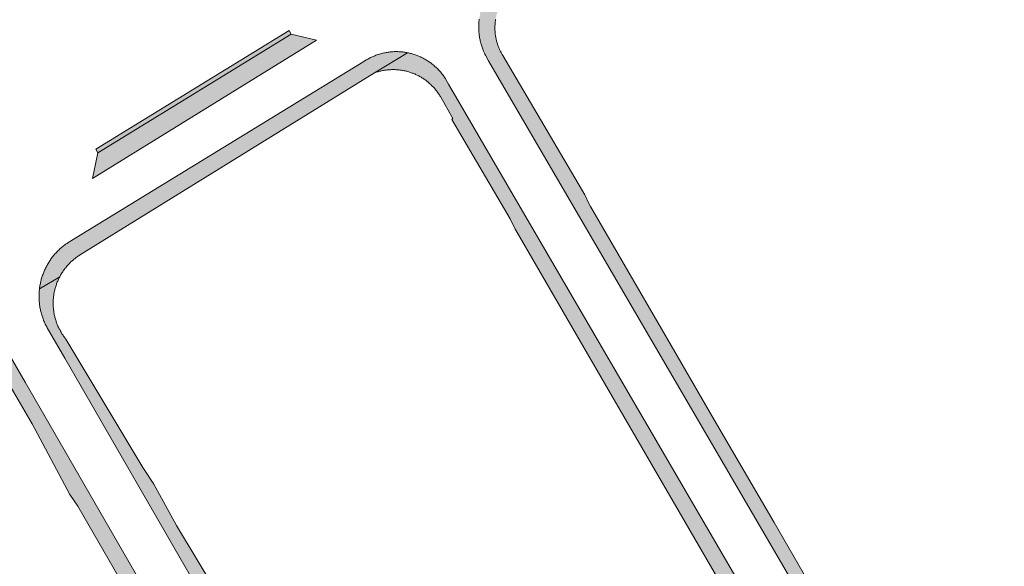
# Model space of a CAD drawing. Extents: x 97094 to 109644, y 463509 to 471969.
# Tile 241 of 256: x 103854 to 103970, y 468876 to 468940. Entities that reach past the tile are written whole.
import ezdxf

# ---------------------------------------------------------------- set-up
doc = ezdxf.new("R2010")
doc.units = 0
doc.layers.add('109 Onkruidbestrijding elementen', color=6, linetype='Continuous', lineweight=20, true_color=0xff00ff)

msp = doc.modelspace()

# ---------------------------------------------------------------- hatches: boundary and pattern name
at = {"layer": '109 Onkruidbestrijding elementen', "true_color": 0xff00ff}
for points in [[(103921.21, 468917.65), (103921.04, 468917.94), (103920.54, 468919.01), (103910.93, 468935.34), (103910.88, 468935.43), (103910.83, 468935.52), (103910.78, 468935.61), (103910.73, 468935.69), (103910.68, 468935.78), (103910.64, 468935.87), (103910.59, 468935.96), (103910.55, 468936.05), (103910.51, 468936.15), (103910.47, 468936.24), (103910.43, 468936.33), (103910.4, 468936.43), (103910.36, 468936.52), (103910.33, 468936.62), (103910.3, 468936.71), (103910.27, 468936.81), (103910.24, 468936.91), (103910.22, 468937), (103910.19, 468937.1), (103910.17, 468937.2), (103910.15, 468937.3), (103910.13, 468937.39), (103910.11, 468937.49), (103910.09, 468937.59), (103910.08, 468937.69), (103910.06, 468937.79), (103910.05, 468937.89), (103910.04, 468937.99), (103910.03, 468938.09), (103910.03, 468938.19), (103910.02, 468938.29), (103910.02, 468938.39), (103910.02, 468938.49), (103910.02, 468938.6), (103910.02, 468938.7), (103910.02, 468938.8), (103910.03, 468938.9), (103910.03, 468939), (103910.04, 468939.1), (103910.05, 468939.2), (103910.06, 468939.3), (103910.07, 468939.4), (103910.09, 468939.5), (103910.11, 468939.6), (103910.12, 468939.7), (103910.14, 468939.79), (103910.17, 468939.89), (103910.19, 468939.99), (103910.21, 468940.09), (103910.24, 468940.18), (103910.27, 468940.28), (103910.3, 468940.38), (103910.33, 468940.47), (103910.36, 468940.57), (103910.4, 468940.66), (103910.43, 468940.76), (103910.47, 468940.85), (103910.51, 468940.94), (103910.55, 468941.04), (103910.59, 468941.13), (103910.64, 468941.22), (103910.68, 468941.31), (103910.73, 468941.4), (103910.77, 468941.49), (103910.82, 468941.57), (103910.88, 468941.66), (103910.93, 468941.75), (103910.98, 468941.83), (103911.04, 468941.91), (103911.09, 468942), (103911.15, 468942.08), (103911.21, 468942.16), (103911.27, 468942.24), (103911.33, 468942.32), (103911.4, 468942.4), (103911.46, 468942.48), (103911.53, 468942.55), (103911.59, 468942.63), (103911.66, 468942.7), (103911.73, 468942.77), (103911.8, 468942.85), (103911.88, 468942.92), (103911.95, 468942.98), (103912.02, 468943.05), (103912.1, 468943.12), (103912.17, 468943.18), (103912.25, 468943.25), (103908.48, 468940.95), (103908.44, 468940.83), (103908.4, 468940.7), (103908.37, 468940.58), (103908.34, 468940.46), (103908.31, 468940.33), (103908.28, 468940.21), (103908.26, 468940.08), (103908.23, 468939.96), (103908.21, 468939.83), (103908.2, 468939.7), (103908.18, 468939.58), (103908.16, 468939.45), (103908.15, 468939.32), (103908.14, 468939.2), (103908.13, 468939.07), (103908.13, 468938.94), (103908.13, 468938.81), (103908.12, 468938.68), (103908.13, 468938.56), (103908.13, 468938.43), (103908.13, 468938.3), (103908.14, 468938.17), (103908.15, 468938.05), (103908.16, 468937.92), (103908.18, 468937.79), (103908.19, 468937.67), (103908.21, 468937.54), (103908.23, 468937.41), (103908.25, 468937.29), (103908.28, 468937.16), (103908.31, 468937.04), (103908.33, 468936.91), (103908.37, 468936.79), (103908.4, 468936.67), (103908.43, 468936.54), (103908.47, 468936.42), (103908.51, 468936.3), (103908.55, 468936.18), (103908.6, 468936.06), (103908.64, 468935.94), (103908.69, 468935.82), (103908.74, 468935.7), (103908.79, 468935.59), (103908.84, 468935.47), (103908.9, 468935.36), (103909.27, 468934.72), (103965.54, 468838.2), (103965.59, 468838.1), (103965.65, 468838.01), (103965.71, 468837.91), (103965.77, 468837.82), (103965.83, 468837.73), (103965.89, 468837.64), (103965.95, 468837.55), (103966.02, 468837.46), (103966.09, 468837.37), (103966.16, 468837.29), (103966.23, 468837.2), (103966.3, 468837.12), (103966.37, 468837.03), (103966.45, 468836.95), (103966.52, 468836.87), (103966.6, 468836.79), (103966.68, 468836.72), (103966.76, 468836.64), (103966.84, 468836.57), (103966.92, 468836.49), (103967, 468836.42), (103967.09, 468836.35), (103967.17, 468836.28), (103967.26, 468836.22), (103973.08, 468838.68), (103972.64, 468838.55), (103972.19, 468838.45), (103971.72, 468838.38), (103971.03, 468838.35), (103970.21, 468838.5), (103969.28, 468838.82), (103968.08, 468839.31), (103967.25, 468839.73), (103966.12, 468840.86), (103965.19, 468842.14), (103964.45, 468843.35), (103963.71, 468844.61), (103955.11, 468859.18), (103942.69, 468880.69), (103935.66, 468892.68), (103931.34, 468900.2), (103921.21, 468917.65)], [(103863.57, 468923.96), (103862.92, 468920.94), (103889.15, 468937.11), (103886.18, 468937.84), (103863.57, 468923.96)], [(103863.57, 468923.96), (103886.18, 468937.84), (103885.93, 468938.24), (103863.33, 468924.36), (103863.57, 468923.96)], [(103859.09, 468909.43), (103859.15, 468909.53), (103859.2, 468909.64), (103859.26, 468909.74), (103859.32, 468909.83), (103859.38, 468909.93), (103859.45, 468910.03), (103859.51, 468910.12), (103859.58, 468910.22), (103859.65, 468910.31), (103859.71, 468910.4), (103859.79, 468910.49), (103859.86, 468910.58), (103859.93, 468910.67), (103860.01, 468910.76), (103860.09, 468910.84), (103860.17, 468910.93), (103860.25, 468911.01), (103860.33, 468911.09), (103860.41, 468911.17), (103860.5, 468911.25), (103860.58, 468911.33), (103860.67, 468911.4), (103860.76, 468911.48), (103860.85, 468911.55), (103860.94, 468911.62), (103861.03, 468911.69), (103861.12, 468911.76), (103861.22, 468911.83), (103861.32, 468911.89), (103861.41, 468911.95), (103895.94, 468933.3), (103899.79, 468935.65), (103899.68, 468935.67), (103899.57, 468935.69), (103899.46, 468935.71), (103899.34, 468935.72), (103899.23, 468935.74), (103899.12, 468935.75), (103899, 468935.76), (103898.89, 468935.77), (103898.78, 468935.77), (103898.66, 468935.78), (103898.55, 468935.78), (103898.43, 468935.78), (103898.32, 468935.78), (103898.21, 468935.78), (103898.09, 468935.77), (103897.98, 468935.76), (103897.86, 468935.75), (103897.75, 468935.74), (103897.64, 468935.73), (103897.53, 468935.71), (103897.41, 468935.7), (103897.3, 468935.68), (103897.19, 468935.66), (103897.08, 468935.64), (103896.96, 468935.61), (103896.85, 468935.59), (103896.74, 468935.56), (103896.63, 468935.53), (103896.52, 468935.5), (103896.41, 468935.46), (103896.31, 468935.43), (103896.2, 468935.39), (103896.09, 468935.35), (103895.98, 468935.31), (103895.88, 468935.27), (103895.77, 468935.22), (103895.67, 468935.18), (103895.57, 468935.13), (103895.46, 468935.08), (103895.36, 468935.03), (103895.26, 468934.98), (103895.16, 468934.92), (103895.06, 468934.87), (103894.96, 468934.81), (103894.87, 468934.75), (103894.77, 468934.69), (103894.67, 468934.62), (103860.48, 468913.68), (103860.37, 468913.62), (103860.27, 468913.55), (103860.16, 468913.49), (103860.05, 468913.42), (103859.95, 468913.35), (103859.85, 468913.28), (103859.74, 468913.21), (103859.64, 468913.13), (103859.54, 468913.05), (103859.45, 468912.98), (103859.35, 468912.9), (103859.25, 468912.81), (103859.16, 468912.73), (103859.07, 468912.65), (103858.98, 468912.56), (103858.89, 468912.47), (103858.8, 468912.38), (103858.71, 468912.29), (103858.63, 468912.2), (103858.54, 468912.11), (103858.46, 468912.01), (103858.38, 468911.91), (103858.3, 468911.82), (103858.22, 468911.72), (103858.15, 468911.62), (103858.07, 468911.52), (103858, 468911.41), (103857.93, 468911.31), (103857.86, 468911.2), (103857.8, 468911.1), (103857.73, 468910.99), (103857.67, 468910.88), (103857.61, 468910.77), (103857.55, 468910.66), (103857.49, 468910.55), (103857.43, 468910.44), (103857.38, 468910.33), (103857.33, 468910.21), (103857.28, 468910.1), (103857.23, 468909.98), (103857.18, 468909.86), (103857.14, 468909.75), (103857.09, 468909.63), (103857.05, 468909.51), (103857.01, 468909.39), (103856.98, 468909.27), (103856.94, 468909.15), (103856.91, 468909.03), (103856.88, 468908.91), (103856.85, 468908.78), (103856.83, 468908.66), (103856.8, 468908.54), (103856.78, 468908.41), (103856.76, 468908.29), (103856.74, 468908.17), (103856.73, 468908.04), (103859.09, 468909.43)], [(103911.8, 468916.23), (103912.4, 468914.99), (103912.45, 468914.91), (103923.96, 468895.02), (103935.95, 468874.39), (103948.52, 468853.1), (103955.56, 468841.13), (103956.01, 468840.41), (103956.61, 468839.41), (103957.15, 468838.21), (103957.45, 468837.37), (103957.64, 468836.41), (103957.63, 468835.58), (103957.48, 468834.64), (103957.16, 468833.75), (103956.62, 468832.73), (103956.06, 468831.96), (103955.63, 468831.53), (103955.15, 468831.19), (103954.61, 468830.85), (103961.03, 468833.58), (103961.04, 468833.67), (103961.04, 468833.76), (103961.04, 468833.85), (103961.03, 468833.94), (103961.03, 468834.03), (103961.02, 468834.12), (103961.01, 468834.21), (103961.01, 468834.3), (103961, 468834.39), (103960.98, 468834.48), (103960.97, 468834.57), (103960.95, 468834.66), (103960.94, 468834.75), (103960.92, 468834.84), (103960.9, 468834.92), (103960.88, 468835.01), (103960.85, 468835.1), (103960.83, 468835.19), (103960.8, 468835.27), (103960.78, 468835.36), (103960.75, 468835.44), (103960.72, 468835.53), (103960.69, 468835.61), (103960.65, 468835.7), (103960.62, 468835.78), (103960.58, 468835.86), (103960.54, 468835.95), (103960.51, 468836.03), (103960.46, 468836.11), (103960.42, 468836.19), (103960.38, 468836.27), (103960.34, 468836.35), (103904.6, 468931.98), (103904.28, 468932.53), (103904.22, 468932.63), (103904.16, 468932.72), (103904.09, 468932.82), (103904.03, 468932.91), (103903.96, 468933.01), (103903.89, 468933.1), (103903.82, 468933.19), (103903.75, 468933.28), (103903.67, 468933.37), (103903.6, 468933.45), (103903.52, 468933.54), (103903.45, 468933.62), (103903.37, 468933.71), (103903.29, 468933.79), (103903.2, 468933.87), (103903.12, 468933.95), (103903.04, 468934.02), (103902.95, 468934.1), (103902.86, 468934.18), (103902.78, 468934.25), (103902.69, 468934.32), (103902.59, 468934.39), (103902.5, 468934.46), (103902.41, 468934.53), (103902.32, 468934.59), (103902.22, 468934.66), (103902.12, 468934.72), (103902.03, 468934.78), (103901.93, 468934.84), (103901.83, 468934.9), (103901.73, 468934.95), (103901.63, 468935.01), (103901.53, 468935.06), (103901.42, 468935.11), (103901.32, 468935.16), (103901.21, 468935.2), (103901.11, 468935.25), (103901, 468935.29), (103900.9, 468935.33), (103900.79, 468935.37), (103900.68, 468935.41), (103900.57, 468935.45), (103900.46, 468935.48), (103900.35, 468935.52), (103900.24, 468935.55), (103900.13, 468935.58), (103900.02, 468935.6), (103899.91, 468935.63), (103899.79, 468935.65), (103895.94, 468933.3), (103896.04, 468933.34), (103896.14, 468933.37), (103896.25, 468933.4), (103896.35, 468933.43), (103896.45, 468933.46), (103896.55, 468933.49), (103896.66, 468933.51), (103896.76, 468933.54), (103896.87, 468933.56), (103896.97, 468933.58), (103897.08, 468933.6), (103897.18, 468933.61), (103897.29, 468933.63), (103897.39, 468933.64), (103897.5, 468933.65), (103897.61, 468933.66), (103897.71, 468933.67), (103897.82, 468933.67), (103897.93, 468933.68), (103898.03, 468933.68), (103898.14, 468933.68), (103898.25, 468933.68), (103898.35, 468933.68), (103898.46, 468933.67), (103898.57, 468933.66), (103898.67, 468933.66), (103898.78, 468933.65), (103898.88, 468933.63), (103898.99, 468933.62), (103899.1, 468933.61), (103899.2, 468933.59), (103899.31, 468933.57), (103899.41, 468933.55), (103899.51, 468933.53), (103899.62, 468933.5), (103899.72, 468933.48), (103899.82, 468933.45), (103899.93, 468933.42), (103900.03, 468933.39), (103900.13, 468933.36), (103900.23, 468933.32), (103900.33, 468933.28), (103900.43, 468933.25), (103900.53, 468933.21), (103900.63, 468933.17), (103900.73, 468933.12), (103900.82, 468933.08), (103900.92, 468933.03), (103901.02, 468932.99), (103901.11, 468932.94), (103901.2, 468932.89), (103901.3, 468932.83), (103901.39, 468932.78), (103901.48, 468932.72), (103901.57, 468932.67), (103901.66, 468932.61), (103901.75, 468932.55), (103901.84, 468932.49), (103901.92, 468932.43), (103902.01, 468932.36), (103902.09, 468932.3), (103902.18, 468932.23), (103902.26, 468932.16), (103902.34, 468932.09), (103902.42, 468932.02), (103902.5, 468931.95), (103902.57, 468931.87), (103902.65, 468931.8), (103902.72, 468931.72), (103902.8, 468931.65), (103902.87, 468931.57), (103902.94, 468931.49), (103903.01, 468931.41), (103903.08, 468931.32), (103903.14, 468931.24), (103903.21, 468931.16), (103903.27, 468931.07), (103903.34, 468930.98), (103903.4, 468930.9), (103903.46, 468930.81), (103903.52, 468930.72), (103903.57, 468930.63), (103903.63, 468930.54), (103905.11, 468927.96), (103904.99, 468927.85), (103911.8, 468916.23)], [(103869.05, 468886.78), (103868.81, 468887.14), (103859.82, 468902.15), (103859.75, 468902.23), (103859.68, 468902.32), (103859.61, 468902.41), (103859.55, 468902.5), (103859.49, 468902.59), (103859.42, 468902.68), (103859.36, 468902.77), (103859.31, 468902.87), (103859.25, 468902.96), (103859.19, 468903.06), (103859.14, 468903.16), (103859.09, 468903.25), (103859.04, 468903.35), (103858.99, 468903.45), (103858.94, 468903.55), (103858.89, 468903.65), (103858.85, 468903.75), (103858.81, 468903.86), (103858.77, 468903.96), (103858.73, 468904.06), (103858.69, 468904.17), (103858.66, 468904.27), (103858.62, 468904.38), (103858.59, 468904.49), (103858.56, 468904.59), (103858.53, 468904.7), (103858.51, 468904.81), (103858.48, 468904.91), (103858.46, 468905.02), (103858.44, 468905.13), (103858.42, 468905.24), (103858.4, 468905.35), (103858.39, 468905.46), (103858.37, 468905.57), (103858.36, 468905.68), (103858.35, 468905.79), (103858.34, 468905.9), (103858.34, 468906.01), (103858.33, 468906.12), (103858.33, 468906.23), (103858.33, 468906.34), (103858.33, 468906.45), (103858.33, 468906.57), (103858.34, 468906.68), (103858.34, 468906.79), (103858.35, 468906.9), (103858.36, 468907.01), (103858.37, 468907.12), (103858.39, 468907.23), (103858.4, 468907.34), (103858.42, 468907.45), (103858.44, 468907.56), (103858.46, 468907.66), (103858.48, 468907.77), (103858.51, 468907.88), (103858.54, 468907.99), (103858.56, 468908.1), (103858.59, 468908.2), (103858.63, 468908.31), (103858.66, 468908.41), (103858.7, 468908.52), (103858.73, 468908.62), (103858.77, 468908.73), (103858.81, 468908.83), (103858.86, 468908.93), (103858.9, 468909.03), (103858.94, 468909.14), (103858.99, 468909.24), (103859.04, 468909.33), (103859.09, 468909.43), (103856.73, 468908.04), (103856.71, 468907.91), (103856.7, 468907.79), (103856.69, 468907.66), (103856.68, 468907.53), (103856.68, 468907.4), (103856.67, 468907.27), (103856.67, 468907.14), (103856.67, 468907.01), (103856.68, 468906.89), (103856.68, 468906.76), (103856.69, 468906.63), (103856.7, 468906.5), (103856.71, 468906.37), (103856.73, 468906.24), (103856.74, 468906.12), (103856.76, 468905.99), (103856.78, 468905.86), (103856.8, 468905.74), (103856.83, 468905.61), (103856.86, 468905.49), (103856.89, 468905.36), (103856.92, 468905.24), (103856.95, 468905.11), (103856.99, 468904.99), (103857.03, 468904.86), (103857.07, 468904.74), (103857.11, 468904.62), (103857.15, 468904.5), (103857.2, 468904.38), (103857.25, 468904.26), (103857.3, 468904.14), (103857.35, 468904.03), (103857.4, 468903.91), (103857.46, 468903.79), (103857.52, 468903.68), (103857.58, 468903.57), (103857.64, 468903.45), (103859.68, 468899.92), (103908.94, 468814.51), (103908.99, 468814.43), (103909.04, 468814.35), (103909.08, 468814.26), (103909.13, 468814.18), (103909.18, 468814.1), (103909.24, 468814.02), (103909.29, 468813.95), (103909.35, 468813.87), (103909.4, 468813.79), (103909.46, 468813.72), (103909.52, 468813.64), (103909.58, 468813.57), (103909.65, 468813.5), (103909.71, 468813.43), (103909.77, 468813.36), (103909.84, 468813.29), (103909.91, 468813.22), (103915.45, 468815.38), (103915.33, 468815.35), (103914.28, 468815.18), (103913.65, 468815.13), (103912.79, 468815.22), (103912.11, 468815.38), (103911.36, 468815.65), (103910.52, 468816.13), (103909.81, 468816.6), (103909.31, 468817.05), (103908.92, 468817.57), (103908.59, 468817.96), (103907.48, 468819.76), (103905.11, 468823.98), (103905.49, 468824.29), (103895.21, 468842.08), (103883.76, 468861.5), (103877.58, 468872.29), (103872.74, 468880.34), (103870.11, 468885.16), (103870.02, 468885.29), (103869.05, 468886.78)], [(103861.38, 468882.33), (103868.82, 468869.43), (103874.98, 468858.78), (103883.9, 468843.43), (103890.14, 468832.57), (103895.87, 468822.72), (103898.87, 468817.67), (103899.72, 468816.27), (103900.33, 468814.98), (103900.59, 468814.08), (103900.67, 468813.02), (103900.56, 468812.19), (103900.19, 468811.13), (103899.35, 468809.99), (103898.25, 468809.05), (103896.96, 468808.41), (103896.08, 468807.94), (103904.07, 468810.95), (103904.07, 468811.04), (103904.06, 468811.12), (103904.06, 468811.2), (103904.05, 468811.29), (103904.04, 468811.37), (103904.03, 468811.45), (103904.02, 468811.54), (103904.01, 468811.62), (103903.99, 468811.7), (103903.98, 468811.79), (103903.96, 468811.87), (103903.94, 468811.95), (103903.92, 468812.03), (103903.9, 468812.11), (103903.88, 468812.19), (103903.86, 468812.27), (103903.83, 468812.35), (103903.81, 468812.43), (103903.78, 468812.51), (103903.75, 468812.59), (103903.72, 468812.67), (103903.69, 468812.75), (103903.65, 468812.82), (103903.62, 468812.9), (103903.58, 468812.97), (103903.54, 468813.05), (103903.51, 468813.12), (103903.47, 468813.2), (103903.42, 468813.27), (103855.04, 468897.12), (103853.18, 468900.35), (103853.11, 468900.46), (103853.04, 468900.56), (103852.96, 468900.67), (103852.89, 468900.77), (103852.81, 468900.88), (103852.73, 468900.98), (103852.65, 468901.08), (103852.56, 468901.18), (103852.48, 468901.28), (103852.39, 468901.38), (103852.3, 468901.47), (103852.21, 468901.57), (103852.12, 468901.66), (103852.03, 468901.75), (103851.93, 468901.84), (103851.84, 468901.92), (103851.74, 468902.01), (103851.64, 468902.09), (103851.54, 468902.18), (103851.44, 468902.26), (103851.34, 468902.34), (103851.23, 468902.41), (103851.13, 468902.49), (103851.02, 468902.56), (103850.91, 468902.64), (103850.8, 468902.71), (103850.69, 468902.77), (103850.58, 468902.84), (103850.47, 468902.9), (103850.35, 468902.97), (103850.24, 468903.03), (103850.12, 468903.09), (103850.01, 468903.14), (103849.89, 468903.2), (103849.77, 468903.25), (103849.65, 468903.3), (103849.53, 468903.35), (103849.41, 468903.4), (103849.29, 468903.44), (103849.16, 468903.48), (103849.04, 468903.52), (103846.63, 468902.11), (103846.73, 468902.11), (103846.83, 468902.11), (103846.92, 468902.11), (103847.02, 468902.11), (103847.12, 468902.1), (103847.21, 468902.09), (103847.31, 468902.09), (103847.4, 468902.08), (103847.5, 468902.06), (103847.6, 468902.05), (103847.69, 468902.04), (103847.79, 468902.02), (103847.88, 468902), (103847.97, 468901.98), (103848.07, 468901.96), (103848.16, 468901.94), (103848.26, 468901.92), (103848.35, 468901.89), (103848.44, 468901.86), (103848.53, 468901.84), (103848.62, 468901.8), (103848.72, 468901.77), (103848.81, 468901.74), (103848.9, 468901.71), (103848.99, 468901.67), (103849.07, 468901.63), (103849.16, 468901.59), (103849.25, 468901.55), (103849.34, 468901.51), (103849.42, 468901.47), (103849.51, 468901.42), (103849.59, 468901.37), (103849.68, 468901.33), (103849.76, 468901.28), (103849.84, 468901.23), (103849.92, 468901.18), (103850, 468901.12), (103850.08, 468901.07), (103850.16, 468901.01), (103850.24, 468900.95), (103850.31, 468900.9), (103850.39, 468900.84), (103850.46, 468900.77), (103850.54, 468900.71), (103850.61, 468900.65), (103850.68, 468900.58), (103850.75, 468900.52), (103850.82, 468900.45), (103850.89, 468900.38), (103850.96, 468900.31), (103851.02, 468900.24), (103851.09, 468900.17), (103851.15, 468900.1), (103851.21, 468900.03), (103851.27, 468899.95), (103851.33, 468899.88), (103851.39, 468899.8), (103851.45, 468899.72), (103851.5, 468899.64), (103851.56, 468899.56), (103851.61, 468899.48), (103851.66, 468899.4), (103851.71, 468899.32), (103852.59, 468897.85), (103855.87, 468892.22), (103860.29, 468883.97), (103861.22, 468882.6), (103861.38, 468882.33)]]:
    msp.add_hatch(color=6, dxfattribs=at).paths.add_polyline_path(points)

# ---------------------------------------------------------------- linework, layer by layer
at = {"layer": '109 Onkruidbestrijding elementen', "color": 3, "true_color": 0x00ff00}
for points in [[(103908.18, 468939.58), (103908.16, 468939.45), (103908.15, 468939.32), (103908.14, 468939.2), (103908.13, 468939.07), (103908.13, 468938.94), (103908.13, 468938.81), (103908.12, 468938.68), (103908.13, 468938.56), (103908.13, 468938.43), (103908.13, 468938.3), (103908.14, 468938.17), (103908.15, 468938.05), (103908.16, 468937.92), (103908.18, 468937.79), (103908.19, 468937.67), (103908.21, 468937.54), (103908.23, 468937.41), (103908.25, 468937.29), (103908.28, 468937.16), (103908.31, 468937.04), (103908.33, 468936.91), (103908.37, 468936.79), (103908.4, 468936.67), (103908.43, 468936.54), (103908.47, 468936.42), (103908.51, 468936.3), (103908.55, 468936.18), (103908.6, 468936.06), (103908.64, 468935.94), (103908.69, 468935.82), (103908.74, 468935.7), (103908.79, 468935.59), (103908.84, 468935.47), (103908.9, 468935.36), (103909.27, 468934.72), (103965.54, 468838.2)], [(103955.11, 468859.18), (103942.69, 468880.69), (103935.66, 468892.68), (103931.34, 468900.2), (103921.21, 468917.65), (103921.21, 468917.65), (103921.04, 468917.94), (103920.54, 468919.01), (103910.93, 468935.34), (103910.88, 468935.43), (103910.83, 468935.52), (103910.78, 468935.61), (103910.73, 468935.69), (103910.68, 468935.78), (103910.64, 468935.87), (103910.59, 468935.96), (103910.55, 468936.05), (103910.51, 468936.15), (103910.47, 468936.24), (103910.43, 468936.33), (103910.4, 468936.43), (103910.36, 468936.52), (103910.33, 468936.62), (103910.3, 468936.71), (103910.27, 468936.81), (103910.24, 468936.91), (103910.22, 468937), (103910.19, 468937.1), (103910.17, 468937.2), (103910.15, 468937.3), (103910.13, 468937.39), (103910.11, 468937.49), (103910.09, 468937.59), (103910.08, 468937.69), (103910.06, 468937.79), (103910.05, 468937.89), (103910.04, 468937.99), (103910.03, 468938.09), (103910.03, 468938.19), (103910.02, 468938.29), (103910.02, 468938.39), (103910.02, 468938.49), (103910.02, 468938.6), (103910.02, 468938.7), (103910.02, 468938.8), (103910.03, 468938.9), (103910.03, 468939), (103910.04, 468939.1), (103910.05, 468939.2), (103910.06, 468939.3), (103910.07, 468939.4), (103910.09, 468939.5), (103910.11, 468939.6)], [(103960.34, 468836.35), (103904.6, 468931.98), (103904.28, 468932.53), (103904.22, 468932.63), (103904.16, 468932.72), (103904.09, 468932.82), (103904.03, 468932.91), (103903.96, 468933.01), (103903.89, 468933.1), (103903.82, 468933.19), (103903.75, 468933.28), (103903.67, 468933.37), (103903.6, 468933.45), (103903.52, 468933.54), (103903.45, 468933.62), (103903.37, 468933.71), (103903.29, 468933.79), (103903.2, 468933.87), (103903.12, 468933.95), (103903.04, 468934.02), (103902.95, 468934.1), (103902.86, 468934.18), (103902.78, 468934.25), (103902.69, 468934.32), (103902.59, 468934.39), (103902.5, 468934.46), (103902.41, 468934.53), (103902.32, 468934.59), (103902.22, 468934.66), (103902.12, 468934.72), (103902.03, 468934.78), (103901.93, 468934.84), (103901.83, 468934.9), (103901.73, 468934.95), (103901.63, 468935.01), (103901.53, 468935.06), (103901.42, 468935.11), (103901.32, 468935.16), (103901.21, 468935.2), (103901.11, 468935.25), (103901, 468935.29), (103900.9, 468935.33), (103900.79, 468935.37), (103900.68, 468935.41), (103900.57, 468935.45), (103900.46, 468935.48), (103900.35, 468935.52), (103900.24, 468935.55), (103900.13, 468935.58), (103900.02, 468935.6), (103899.91, 468935.63), (103899.79, 468935.65), (103895.94, 468933.3), (103896.04, 468933.34), (103896.14, 468933.37), (103896.25, 468933.4), (103896.35, 468933.43), (103896.45, 468933.46), (103896.55, 468933.49), (103896.66, 468933.51), (103896.76, 468933.54), (103896.87, 468933.56), (103896.97, 468933.58), (103897.08, 468933.6), (103897.18, 468933.61), (103897.29, 468933.63), (103897.39, 468933.64), (103897.5, 468933.65), (103897.61, 468933.66), (103897.71, 468933.67), (103897.82, 468933.67), (103897.93, 468933.68), (103898.03, 468933.68), (103898.14, 468933.68), (103898.25, 468933.68), (103898.35, 468933.68), (103898.46, 468933.67), (103898.57, 468933.66), (103898.67, 468933.66), (103898.78, 468933.65), (103898.88, 468933.63), (103898.99, 468933.62), (103899.1, 468933.61), (103899.2, 468933.59), (103899.31, 468933.57), (103899.41, 468933.55), (103899.51, 468933.53), (103899.62, 468933.5), (103899.72, 468933.48), (103899.82, 468933.45), (103899.93, 468933.42), (103900.03, 468933.39), (103900.13, 468933.36), (103900.23, 468933.32), (103900.33, 468933.28), (103900.43, 468933.25), (103900.53, 468933.21), (103900.63, 468933.17), (103900.73, 468933.12), (103900.82, 468933.08), (103900.92, 468933.03), (103901.02, 468932.99), (103901.11, 468932.94), (103901.2, 468932.89), (103901.3, 468932.83), (103901.39, 468932.78), (103901.48, 468932.72), (103901.57, 468932.67), (103901.66, 468932.61), (103901.75, 468932.55), (103901.84, 468932.49), (103901.92, 468932.43), (103902.01, 468932.36), (103902.09, 468932.3), (103902.18, 468932.23), (103902.26, 468932.16), (103902.34, 468932.09), (103902.42, 468932.02), (103902.5, 468931.95), (103902.57, 468931.87), (103902.65, 468931.8), (103902.72, 468931.72), (103902.8, 468931.65), (103902.87, 468931.57), (103902.94, 468931.49), (103903.01, 468931.41), (103903.08, 468931.32), (103903.14, 468931.24), (103903.21, 468931.16), (103903.27, 468931.07), (103903.34, 468930.98), (103903.4, 468930.9), (103903.46, 468930.81), (103903.52, 468930.72), (103903.57, 468930.63), (103903.63, 468930.54), (103905.11, 468927.96), (103904.99, 468927.85), (103911.8, 468916.23), (103911.8, 468916.23), (103912.4, 468914.99), (103912.45, 468914.91), (103923.96, 468895.02), (103935.95, 468874.39)], [(103877.58, 468872.29), (103872.74, 468880.34), (103870.11, 468885.16), (103870.02, 468885.29), (103869.05, 468886.78), (103869.05, 468886.78), (103868.81, 468887.14), (103859.82, 468902.15), (103859.75, 468902.23), (103859.68, 468902.32), (103859.61, 468902.41), (103859.55, 468902.5), (103859.49, 468902.59), (103859.42, 468902.68), (103859.36, 468902.77), (103859.31, 468902.87), (103859.25, 468902.96), (103859.19, 468903.06), (103859.14, 468903.16), (103859.09, 468903.25), (103859.04, 468903.35), (103858.99, 468903.45), (103858.94, 468903.55), (103858.89, 468903.65), (103858.85, 468903.75), (103858.81, 468903.86), (103858.77, 468903.96), (103858.73, 468904.06), (103858.69, 468904.17), (103858.66, 468904.27), (103858.62, 468904.38), (103858.59, 468904.49), (103858.56, 468904.59), (103858.53, 468904.7), (103858.51, 468904.81), (103858.48, 468904.91), (103858.46, 468905.02), (103858.44, 468905.13), (103858.42, 468905.24), (103858.4, 468905.35), (103858.39, 468905.46), (103858.37, 468905.57), (103858.36, 468905.68), (103858.35, 468905.79), (103858.34, 468905.9), (103858.34, 468906.01), (103858.33, 468906.12), (103858.33, 468906.23), (103858.33, 468906.34), (103858.33, 468906.45), (103858.33, 468906.57), (103858.34, 468906.68), (103858.34, 468906.79), (103858.35, 468906.9), (103858.36, 468907.01), (103858.37, 468907.12), (103858.39, 468907.23), (103858.4, 468907.34), (103858.42, 468907.45), (103858.44, 468907.56), (103858.46, 468907.66), (103858.48, 468907.77), (103858.51, 468907.88), (103858.54, 468907.99), (103858.56, 468908.1), (103858.59, 468908.2), (103858.63, 468908.31), (103858.66, 468908.41), (103858.7, 468908.52), (103858.73, 468908.62), (103858.77, 468908.73), (103858.81, 468908.83), (103858.86, 468908.93), (103858.9, 468909.03), (103858.94, 468909.14), (103858.99, 468909.24), (103859.04, 468909.33), (103859.09, 468909.43), (103856.73, 468908.04), (103856.71, 468907.91), (103856.7, 468907.79), (103856.69, 468907.66), (103856.68, 468907.53), (103856.68, 468907.4), (103856.67, 468907.27), (103856.67, 468907.14), (103856.67, 468907.01), (103856.68, 468906.89), (103856.68, 468906.76), (103856.69, 468906.63), (103856.7, 468906.5), (103856.71, 468906.37), (103856.73, 468906.24), (103856.74, 468906.12), (103856.76, 468905.99), (103856.78, 468905.86), (103856.8, 468905.74), (103856.83, 468905.61), (103856.86, 468905.49), (103856.89, 468905.36), (103856.92, 468905.24), (103856.95, 468905.11), (103856.99, 468904.99), (103857.03, 468904.86), (103857.07, 468904.74), (103857.11, 468904.62), (103857.15, 468904.5), (103857.2, 468904.38), (103857.25, 468904.26), (103857.3, 468904.14), (103857.35, 468904.03), (103857.4, 468903.91), (103857.46, 468903.79), (103857.52, 468903.68), (103857.58, 468903.57), (103857.64, 468903.45), (103859.68, 468899.92), (103908.94, 468814.51)], [(103903.42, 468813.27), (103855.04, 468897.12), (103853.18, 468900.35)], [(103852.59, 468897.85), (103855.87, 468892.22), (103860.29, 468883.97), (103861.22, 468882.6), (103861.38, 468882.33), (103861.38, 468882.33), (103868.82, 468869.43), (103874.98, 468858.78), (103883.9, 468843.43), (103890.14, 468832.57), (103895.87, 468822.72), (103898.87, 468817.67), (103899.72, 468816.27), (103900.33, 468814.98), (103900.59, 468814.08), (103900.67, 468813.02), (103900.56, 468812.19), (103900.19, 468811.13)]]:
    msp.add_lwpolyline(points, dxfattribs=at)
for points in [[(103863.57, 468923.96), (103862.92, 468920.94), (103889.15, 468937.11), (103886.18, 468937.84), (103863.57, 468923.96)], [(103863.57, 468923.96), (103886.18, 468937.84), (103885.93, 468938.24), (103863.33, 468924.36), (103863.57, 468923.96)], [(103859.09, 468909.43), (103859.15, 468909.53), (103859.2, 468909.64), (103859.26, 468909.74), (103859.32, 468909.83), (103859.38, 468909.93), (103859.45, 468910.03), (103859.51, 468910.12), (103859.58, 468910.22), (103859.65, 468910.31), (103859.71, 468910.4), (103859.79, 468910.49), (103859.86, 468910.58), (103859.93, 468910.67), (103860.01, 468910.76), (103860.09, 468910.84), (103860.17, 468910.93), (103860.25, 468911.01), (103860.33, 468911.09), (103860.41, 468911.17), (103860.5, 468911.25), (103860.58, 468911.33), (103860.67, 468911.4), (103860.76, 468911.48), (103860.85, 468911.55), (103860.94, 468911.62), (103861.03, 468911.69), (103861.12, 468911.76), (103861.22, 468911.83), (103861.32, 468911.89), (103861.41, 468911.95), (103895.94, 468933.3), (103899.79, 468935.65), (103899.68, 468935.67), (103899.57, 468935.69), (103899.46, 468935.71), (103899.34, 468935.72), (103899.23, 468935.74), (103899.12, 468935.75), (103899, 468935.76), (103898.89, 468935.77), (103898.78, 468935.77), (103898.66, 468935.78), (103898.55, 468935.78), (103898.43, 468935.78), (103898.32, 468935.78), (103898.21, 468935.78), (103898.09, 468935.77), (103897.98, 468935.76), (103897.86, 468935.75), (103897.75, 468935.74), (103897.64, 468935.73), (103897.53, 468935.71), (103897.41, 468935.7), (103897.3, 468935.68), (103897.19, 468935.66), (103897.08, 468935.64), (103896.96, 468935.61), (103896.85, 468935.59), (103896.74, 468935.56), (103896.63, 468935.53), (103896.52, 468935.5), (103896.41, 468935.46), (103896.31, 468935.43), (103896.2, 468935.39), (103896.09, 468935.35), (103895.98, 468935.31), (103895.88, 468935.27), (103895.77, 468935.22), (103895.67, 468935.18), (103895.57, 468935.13), (103895.46, 468935.08), (103895.36, 468935.03), (103895.26, 468934.98), (103895.16, 468934.92), (103895.06, 468934.87), (103894.96, 468934.81), (103894.87, 468934.75), (103894.77, 468934.69), (103894.67, 468934.62), (103860.48, 468913.68), (103860.37, 468913.62), (103860.27, 468913.55), (103860.16, 468913.49), (103860.05, 468913.42), (103859.95, 468913.35), (103859.85, 468913.28), (103859.74, 468913.21), (103859.64, 468913.13), (103859.54, 468913.05), (103859.45, 468912.98), (103859.35, 468912.9), (103859.25, 468912.81), (103859.16, 468912.73), (103859.07, 468912.65), (103858.98, 468912.56), (103858.89, 468912.47), (103858.8, 468912.38), (103858.71, 468912.29), (103858.63, 468912.2), (103858.54, 468912.11), (103858.46, 468912.01), (103858.38, 468911.91), (103858.3, 468911.82), (103858.22, 468911.72), (103858.15, 468911.62), (103858.07, 468911.52), (103858, 468911.41), (103857.93, 468911.31), (103857.86, 468911.2), (103857.8, 468911.1), (103857.73, 468910.99), (103857.67, 468910.88), (103857.61, 468910.77), (103857.55, 468910.66), (103857.49, 468910.55), (103857.43, 468910.44), (103857.38, 468910.33), (103857.33, 468910.21), (103857.28, 468910.1), (103857.23, 468909.98), (103857.18, 468909.86), (103857.14, 468909.75), (103857.09, 468909.63), (103857.05, 468909.51), (103857.01, 468909.39), (103856.98, 468909.27), (103856.94, 468909.15), (103856.91, 468909.03), (103856.88, 468908.91), (103856.85, 468908.78), (103856.83, 468908.66), (103856.8, 468908.54), (103856.78, 468908.41), (103856.76, 468908.29), (103856.74, 468908.17), (103856.73, 468908.04), (103859.09, 468909.43)]]:
    msp.add_lwpolyline(points, close=True, dxfattribs=at)

doc.saveas('drawing.dxf')
